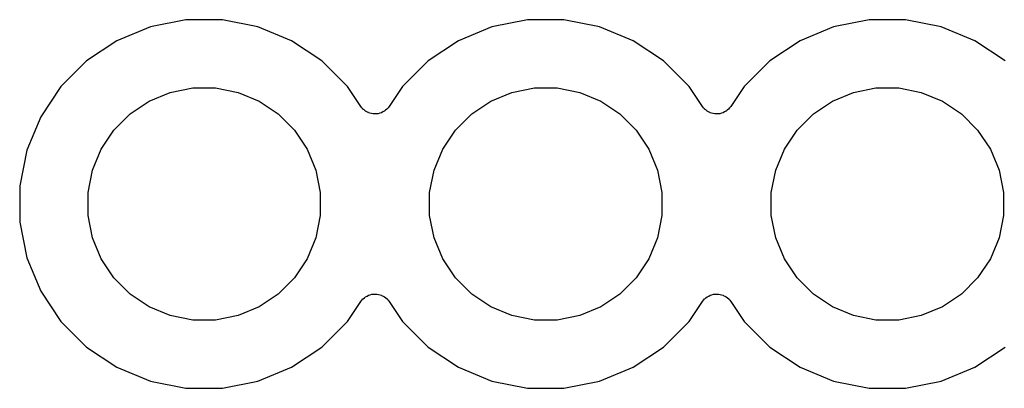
# Model space of a CAD drawing. Extents: x 3.21 to 7.18, y -3.5 to -0.72.
# Tile 9 of 27: x 4.98 to 5.27, y -1.54 to -1.44. Entities that reach past the tile are written whole.
import ezdxf

# ---------------------------------------------------------------- set-up
doc = ezdxf.new("R2010")
doc.units = 0
doc.header["$MEASUREMENT"] = 0
doc.layers.add('BLACK', color=7, linetype='CONTINUOUS')

msp = doc.modelspace()

# ---------------------------------------------------------------- linework, layer by layer
at = {"layer": 'BLACK', "linetype": 'CONTINUOUS'}
for p, q in [((5.01925, -1.43808), (5.00942, -1.44215)), ((5.02968, -1.436), (5.01925, -1.43808)), ((5.04032, -1.436), (5.02968, -1.436)), ((5.05075, -1.43808), (5.04032, -1.436)), ((5.06058, -1.44215), (5.05075, -1.43808)), ((5.11925, -1.43808), (5.10942, -1.44215)), ((5.12968, -1.436), (5.11925, -1.43808)), ((5.14032, -1.436), (5.12968, -1.436)), ((5.15075, -1.43808), (5.14032, -1.436)), ((5.16058, -1.44215), (5.15075, -1.43808)), ((5.21925, -1.43808), (5.20942, -1.44215)), ((5.22968, -1.436), (5.21925, -1.43808)), ((5.24032, -1.436), (5.22968, -1.436)), ((5.25075, -1.43808), (5.24032, -1.436)), ((5.26058, -1.44215), (5.25075, -1.43808)), ((5.00942, -1.44215), (5.00058, -1.44806)), ((5.06942, -1.44806), (5.06058, -1.44215)), ((5.10942, -1.44215), (5.10058, -1.44806)), ((5.16942, -1.44806), (5.16058, -1.44215)), ((5.20942, -1.44215), (5.20058, -1.44806)), ((5.26942, -1.44806), (5.26058, -1.44215)), ((5.00058, -1.44806), (4.99306, -1.45558)), ((5.07694, -1.45558), (5.06942, -1.44806)), ((5.10058, -1.44806), (5.09306, -1.45558)), ((5.17694, -1.45558), (5.16942, -1.44806)), ((5.20058, -1.44806), (5.19306, -1.45558)), ((4.99306, -1.45558), (4.98715, -1.46442)), ((5.01889, -1.45987), (5.02508, -1.45731)), ((5.02508, -1.45731), (5.03165, -1.456)), ((5.03165, -1.456), (5.03835, -1.456)), ((5.03835, -1.456), (5.04492, -1.45731)), ((5.04492, -1.45731), (5.05111, -1.45987)), ((5.08084, -1.46141), (5.07694, -1.45558)), ((5.09306, -1.45558), (5.08916, -1.46141)), ((5.11889, -1.45987), (5.12508, -1.45731)), ((5.12508, -1.45731), (5.13165, -1.456)), ((5.13165, -1.456), (5.13835, -1.456)), ((5.13835, -1.456), (5.14492, -1.45731)), ((5.14492, -1.45731), (5.15111, -1.45987)), ((5.18084, -1.46141), (5.17694, -1.45558)), ((5.19306, -1.45558), (5.18916, -1.46141)), ((5.21889, -1.45987), (5.22508, -1.45731)), ((5.22508, -1.45731), (5.23165, -1.456)), ((5.23165, -1.456), (5.23835, -1.456)), ((5.23835, -1.456), (5.24492, -1.45731)), ((5.24492, -1.45731), (5.25111, -1.45987)), ((5.01333, -1.46359), (5.01889, -1.45987)), ((5.05111, -1.45987), (5.05667, -1.46359)), ((5.11333, -1.46359), (5.11889, -1.45987)), ((5.15111, -1.45987), (5.15667, -1.46359)), ((5.21333, -1.46359), (5.21889, -1.45987)), ((5.25111, -1.45987), (5.25667, -1.46359)), ((5.00859, -1.46833), (5.01333, -1.46359)), ((5.05667, -1.46359), (5.06141, -1.46833)), ((5.08114, -1.46178), (5.08084, -1.46141)), ((5.08144, -1.46215), (5.08114, -1.46178)), ((5.08145, -1.46216), (5.08144, -1.46215)), ((5.08146, -1.46217), (5.08145, -1.46216)), ((5.08182, -1.46246), (5.08146, -1.46217)), ((5.08219, -1.46277), (5.08182, -1.46246)), ((5.0822, -1.46278), (5.08219, -1.46277)), ((5.08221, -1.46279), (5.0822, -1.46278)), ((5.08263, -1.46301), (5.08221, -1.46279)), ((5.08305, -1.46324), (5.08263, -1.46301)), ((5.08306, -1.46324), (5.08305, -1.46324)), ((5.08307, -1.46325), (5.08306, -1.46324)), ((5.08353, -1.46339), (5.08307, -1.46325)), ((5.08398, -1.46353), (5.08353, -1.46339)), ((5.08399, -1.46353), (5.08398, -1.46353)), ((5.08401, -1.46353), (5.08399, -1.46353)), ((5.08448, -1.46358), (5.08401, -1.46353)), ((5.08495, -1.46363), (5.08448, -1.46358)), ((5.08497, -1.46363), (5.08495, -1.46363)), ((5.08498, -1.46363), (5.08497, -1.46363)), ((5.08545, -1.46359), (5.08498, -1.46363)), ((5.08592, -1.46355), (5.08545, -1.46359)), ((5.08594, -1.46354), (5.08592, -1.46355)), ((5.08595, -1.46354), (5.08594, -1.46354)), ((5.08641, -1.46341), (5.08595, -1.46354)), ((5.08686, -1.46327), (5.08641, -1.46341)), ((5.08687, -1.46327), (5.08686, -1.46327)), ((5.08689, -1.46326), (5.08687, -1.46327)), ((5.08731, -1.46304), (5.08689, -1.46326)), ((5.08773, -1.46282), (5.08731, -1.46304)), ((5.08774, -1.46282), (5.08773, -1.46282)), ((5.08775, -1.46281), (5.08774, -1.46282)), ((5.08812, -1.46251), (5.08775, -1.46281)), ((5.08849, -1.46221), (5.08812, -1.46251)), ((5.0885, -1.4622), (5.08849, -1.46221)), ((5.08851, -1.4622), (5.0885, -1.4622)), ((5.08881, -1.46183), (5.08851, -1.4622)), ((5.08912, -1.46147), (5.08881, -1.46183)), ((5.08913, -1.46145), (5.08912, -1.46147)), ((5.08916, -1.46141), (5.08913, -1.46145)), ((5.08913, -1.46145), (5.08913, -1.46145)), ((5.08913, -1.46145), (5.08913, -1.46145)), ((5.10859, -1.46833), (5.11333, -1.46359)), ((5.15667, -1.46359), (5.16141, -1.46833)), ((5.18114, -1.46178), (5.18084, -1.46141)), ((5.18144, -1.46215), (5.18114, -1.46178)), ((5.18145, -1.46216), (5.18144, -1.46215)), ((5.18146, -1.46217), (5.18145, -1.46216)), ((5.18182, -1.46246), (5.18146, -1.46217)), ((5.18219, -1.46277), (5.18182, -1.46246)), ((5.1822, -1.46278), (5.18219, -1.46277)), ((5.18221, -1.46279), (5.1822, -1.46278)), ((5.18263, -1.46301), (5.18221, -1.46279)), ((5.18305, -1.46324), (5.18263, -1.46301)), ((5.18306, -1.46324), (5.18305, -1.46324)), ((5.18307, -1.46325), (5.18306, -1.46324)), ((5.18353, -1.46339), (5.18307, -1.46325)), ((5.18398, -1.46353), (5.18353, -1.46339)), ((5.18399, -1.46353), (5.18398, -1.46353)), ((5.18401, -1.46353), (5.18399, -1.46353)), ((5.18448, -1.46358), (5.18401, -1.46353)), ((5.18495, -1.46363), (5.18448, -1.46358)), ((5.18497, -1.46363), (5.18495, -1.46363)), ((5.18498, -1.46363), (5.18497, -1.46363)), ((5.18545, -1.46359), (5.18498, -1.46363)), ((5.18592, -1.46355), (5.18545, -1.46359)), ((5.18594, -1.46354), (5.18592, -1.46355)), ((5.18595, -1.46354), (5.18594, -1.46354)), ((5.18641, -1.46341), (5.18595, -1.46354)), ((5.18686, -1.46327), (5.18641, -1.46341)), ((5.18687, -1.46327), (5.18686, -1.46327)), ((5.18689, -1.46326), (5.18687, -1.46327)), ((5.18731, -1.46304), (5.18689, -1.46326)), ((5.18773, -1.46282), (5.18731, -1.46304)), ((5.18774, -1.46282), (5.18773, -1.46282)), ((5.18775, -1.46281), (5.18774, -1.46282)), ((5.18812, -1.46251), (5.18775, -1.46281)), ((5.18849, -1.46221), (5.18812, -1.46251)), ((5.1885, -1.4622), (5.18849, -1.46221)), ((5.18851, -1.4622), (5.1885, -1.4622)), ((5.18881, -1.46183), (5.18851, -1.4622)), ((5.18912, -1.46147), (5.18881, -1.46183)), ((5.18913, -1.46145), (5.18912, -1.46147)), ((5.18916, -1.46141), (5.18913, -1.46145)), ((5.18913, -1.46145), (5.18913, -1.46145)), ((5.18913, -1.46145), (5.18913, -1.46145)), ((5.20859, -1.46833), (5.21333, -1.46359)), ((5.25667, -1.46359), (5.26141, -1.46833)), ((4.98715, -1.46442), (4.98308, -1.47425)), ((5.00487, -1.47389), (5.00859, -1.46833)), ((5.06141, -1.46833), (5.06513, -1.47389)), ((5.10487, -1.47389), (5.10859, -1.46833)), ((5.16141, -1.46833), (5.16513, -1.47389)), ((5.20487, -1.47389), (5.20859, -1.46833)), ((5.26141, -1.46833), (5.26513, -1.47389)), ((4.98308, -1.47425), (4.981, -1.48468)), ((5.00231, -1.48008), (5.00487, -1.47389)), ((5.06513, -1.47389), (5.06769, -1.48008)), ((5.10231, -1.48008), (5.10487, -1.47389)), ((5.16513, -1.47389), (5.16769, -1.48008)), ((5.20231, -1.48008), (5.20487, -1.47389)), ((5.26513, -1.47389), (5.26769, -1.48008)), ((5.001, -1.48665), (5.00231, -1.48008)), ((5.06769, -1.48008), (5.069, -1.48665)), ((5.101, -1.48665), (5.10231, -1.48008)), ((5.16769, -1.48008), (5.169, -1.48665)), ((5.201, -1.48665), (5.20231, -1.48008)), ((5.26769, -1.48008), (5.269, -1.48665)), ((4.981, -1.48468), (4.981, -1.49532)), ((5.001, -1.49335), (5.001, -1.48665)), ((5.069, -1.48665), (5.069, -1.49335)), ((5.101, -1.49335), (5.101, -1.48665)), ((5.169, -1.48665), (5.169, -1.49335)), ((5.201, -1.49335), (5.201, -1.48665)), ((5.269, -1.48665), (5.269, -1.49335)), ((4.981, -1.49532), (4.98308, -1.50575)), ((5.00231, -1.49992), (5.001, -1.49335)), ((5.069, -1.49335), (5.06769, -1.49992)), ((5.10231, -1.49992), (5.101, -1.49335)), ((5.169, -1.49335), (5.16769, -1.49992)), ((5.20231, -1.49992), (5.201, -1.49335)), ((5.269, -1.49335), (5.26769, -1.49992)), ((5.00487, -1.50611), (5.00231, -1.49992)), ((5.06769, -1.49992), (5.06513, -1.50611)), ((5.10487, -1.50611), (5.10231, -1.49992)), ((5.16769, -1.49992), (5.16513, -1.50611)), ((5.20487, -1.50611), (5.20231, -1.49992)), ((5.26769, -1.49992), (5.26513, -1.50611)), ((4.98308, -1.50575), (4.98715, -1.51558)), ((5.00859, -1.51167), (5.00487, -1.50611)), ((5.06513, -1.50611), (5.06141, -1.51167)), ((5.10859, -1.51167), (5.10487, -1.50611)), ((5.16513, -1.50611), (5.16141, -1.51167)), ((5.20859, -1.51167), (5.20487, -1.50611)), ((5.26513, -1.50611), (5.26141, -1.51167)), ((5.01333, -1.51641), (5.00859, -1.51167)), ((5.06141, -1.51167), (5.05667, -1.51641)), ((5.11333, -1.51641), (5.10859, -1.51167)), ((5.16141, -1.51167), (5.15667, -1.51641)), ((5.21333, -1.51641), (5.20859, -1.51167)), ((5.26141, -1.51167), (5.25667, -1.51641)), ((4.98715, -1.51558), (4.99306, -1.52442)), ((5.01889, -1.52013), (5.01333, -1.51641)), ((5.05667, -1.51641), (5.05111, -1.52013)), ((5.07694, -1.52442), (5.08084, -1.51859)), ((5.08084, -1.51859), (5.08087, -1.51855)), ((5.08087, -1.51855), (5.08088, -1.51853)), ((5.08087, -1.51855), (5.08087, -1.51855)), ((5.08087, -1.51855), (5.08087, -1.51855)), ((5.08088, -1.51853), (5.08119, -1.51816)), ((5.08119, -1.51816), (5.08149, -1.5178)), ((5.08149, -1.5178), (5.0815, -1.5178)), ((5.0815, -1.5178), (5.08151, -1.51779)), ((5.08151, -1.51779), (5.08189, -1.51749)), ((5.08189, -1.51749), (5.08225, -1.51719)), ((5.08225, -1.51719), (5.08226, -1.51718)), ((5.08226, -1.51718), (5.08227, -1.51718)), ((5.08227, -1.51718), (5.08269, -1.51696)), ((5.08269, -1.51696), (5.08311, -1.51674)), ((5.08311, -1.51674), (5.08313, -1.51673)), ((5.08313, -1.51673), (5.08314, -1.51673)), ((5.08314, -1.51673), (5.08359, -1.5166)), ((5.08359, -1.5166), (5.08405, -1.51646)), ((5.08405, -1.51646), (5.08406, -1.51646)), ((5.08406, -1.51646), (5.08408, -1.51645)), ((5.08408, -1.51645), (5.08455, -1.51641)), ((5.08455, -1.51641), (5.08502, -1.51637)), ((5.08502, -1.51637), (5.08503, -1.51637)), ((5.08503, -1.51637), (5.08505, -1.51637)), ((5.08505, -1.51637), (5.08552, -1.51642)), ((5.08552, -1.51642), (5.08599, -1.51647)), ((5.08599, -1.51647), (5.08601, -1.51647)), ((5.08601, -1.51647), (5.08602, -1.51647)), ((5.08602, -1.51647), (5.08647, -1.51661)), ((5.08647, -1.51661), (5.08693, -1.51675)), ((5.08693, -1.51675), (5.08694, -1.51676)), ((5.08694, -1.51676), (5.08695, -1.51676)), ((5.08695, -1.51676), (5.08737, -1.51699)), ((5.08737, -1.51699), (5.08779, -1.51721)), ((5.08779, -1.51721), (5.0878, -1.51722)), ((5.0878, -1.51722), (5.08781, -1.51723)), ((5.08781, -1.51723), (5.08817, -1.51753)), ((5.08817, -1.51753), (5.08854, -1.51783)), ((5.08854, -1.51783), (5.08855, -1.51784)), ((5.08855, -1.51784), (5.08856, -1.51785)), ((5.08856, -1.51785), (5.08886, -1.51822)), ((5.08886, -1.51822), (5.08916, -1.51859)), ((5.08916, -1.51859), (5.09306, -1.52442)), ((5.11889, -1.52013), (5.11333, -1.51641)), ((5.15667, -1.51641), (5.15111, -1.52013)), ((5.17694, -1.52442), (5.18084, -1.51859)), ((5.18084, -1.51859), (5.18087, -1.51855)), ((5.18087, -1.51855), (5.18088, -1.51853)), ((5.18087, -1.51855), (5.18087, -1.51855)), ((5.18087, -1.51855), (5.18087, -1.51855)), ((5.18088, -1.51853), (5.18119, -1.51816)), ((5.18119, -1.51816), (5.18149, -1.5178)), ((5.18149, -1.5178), (5.1815, -1.5178)), ((5.1815, -1.5178), (5.18151, -1.51779)), ((5.18151, -1.51779), (5.18189, -1.51749)), ((5.18189, -1.51749), (5.18225, -1.51719)), ((5.18225, -1.51719), (5.18226, -1.51718)), ((5.18226, -1.51718), (5.18227, -1.51718)), ((5.18227, -1.51718), (5.18269, -1.51696)), ((5.18269, -1.51696), (5.18311, -1.51674)), ((5.18311, -1.51674), (5.18313, -1.51673)), ((5.18313, -1.51673), (5.18314, -1.51673)), ((5.18314, -1.51673), (5.18359, -1.5166)), ((5.18359, -1.5166), (5.18405, -1.51646)), ((5.18405, -1.51646), (5.18406, -1.51646)), ((5.18406, -1.51646), (5.18408, -1.51645)), ((5.18408, -1.51645), (5.18455, -1.51641)), ((5.18455, -1.51641), (5.18502, -1.51637)), ((5.18502, -1.51637), (5.18503, -1.51637)), ((5.18503, -1.51637), (5.18505, -1.51637)), ((5.18505, -1.51637), (5.18552, -1.51642)), ((5.18552, -1.51642), (5.18599, -1.51647)), ((5.18599, -1.51647), (5.18601, -1.51647)), ((5.18601, -1.51647), (5.18602, -1.51647)), ((5.18602, -1.51647), (5.18647, -1.51661)), ((5.18647, -1.51661), (5.18693, -1.51675)), ((5.18693, -1.51675), (5.18694, -1.51676)), ((5.18694, -1.51676), (5.18695, -1.51676)), ((5.18695, -1.51676), (5.18737, -1.51699)), ((5.18737, -1.51699), (5.18779, -1.51721)), ((5.18779, -1.51721), (5.1878, -1.51722)), ((5.1878, -1.51722), (5.18781, -1.51723)), ((5.18781, -1.51723), (5.18817, -1.51753)), ((5.18817, -1.51753), (5.18854, -1.51783)), ((5.18854, -1.51783), (5.18855, -1.51784)), ((5.18855, -1.51784), (5.18856, -1.51785)), ((5.18856, -1.51785), (5.18886, -1.51822)), ((5.18886, -1.51822), (5.18916, -1.51859)), ((5.18916, -1.51859), (5.19306, -1.52442)), ((5.21889, -1.52013), (5.21333, -1.51641)), ((5.25667, -1.51641), (5.25111, -1.52013)), ((5.02508, -1.52269), (5.01889, -1.52013)), ((5.05111, -1.52013), (5.04492, -1.52269)), ((5.12508, -1.52269), (5.11889, -1.52013)), ((5.15111, -1.52013), (5.14492, -1.52269)), ((5.22508, -1.52269), (5.21889, -1.52013)), ((5.25111, -1.52013), (5.24492, -1.52269)), ((4.99306, -1.52442), (5.00058, -1.53194)), ((5.03165, -1.524), (5.02508, -1.52269)), ((5.03835, -1.524), (5.03165, -1.524)), ((5.04492, -1.52269), (5.03835, -1.524)), ((5.06942, -1.53194), (5.07694, -1.52442)), ((5.09306, -1.52442), (5.10058, -1.53194)), ((5.13165, -1.524), (5.12508, -1.52269)), ((5.13835, -1.524), (5.13165, -1.524)), ((5.14492, -1.52269), (5.13835, -1.524)), ((5.16942, -1.53194), (5.17694, -1.52442)), ((5.19306, -1.52442), (5.20058, -1.53194)), ((5.23165, -1.524), (5.22508, -1.52269)), ((5.23835, -1.524), (5.23165, -1.524)), ((5.24492, -1.52269), (5.23835, -1.524)), ((5.00058, -1.53194), (5.00942, -1.53785)), ((5.06058, -1.53785), (5.06942, -1.53194)), ((5.10058, -1.53194), (5.10942, -1.53785)), ((5.16058, -1.53785), (5.16942, -1.53194)), ((5.20058, -1.53194), (5.20942, -1.53785)), ((5.26058, -1.53785), (5.26942, -1.53194)), ((5.00942, -1.53785), (5.01925, -1.54192)), ((5.05075, -1.54192), (5.06058, -1.53785)), ((5.10942, -1.53785), (5.11925, -1.54192)), ((5.15075, -1.54192), (5.16058, -1.53785)), ((5.20942, -1.53785), (5.21925, -1.54192)), ((5.25075, -1.54192), (5.26058, -1.53785)), ((5.01925, -1.54192), (5.02968, -1.544)), ((5.04032, -1.544), (5.05075, -1.54192)), ((5.11925, -1.54192), (5.12968, -1.544)), ((5.14032, -1.544), (5.15075, -1.54192)), ((5.21925, -1.54192), (5.22968, -1.544)), ((5.24032, -1.544), (5.25075, -1.54192)), ((5.02968, -1.544), (5.04032, -1.544)), ((5.12968, -1.544), (5.14032, -1.544)), ((5.22968, -1.544), (5.24032, -1.544))]:
    msp.add_line(p, q, dxfattribs=at)

doc.saveas('drawing.dxf')
